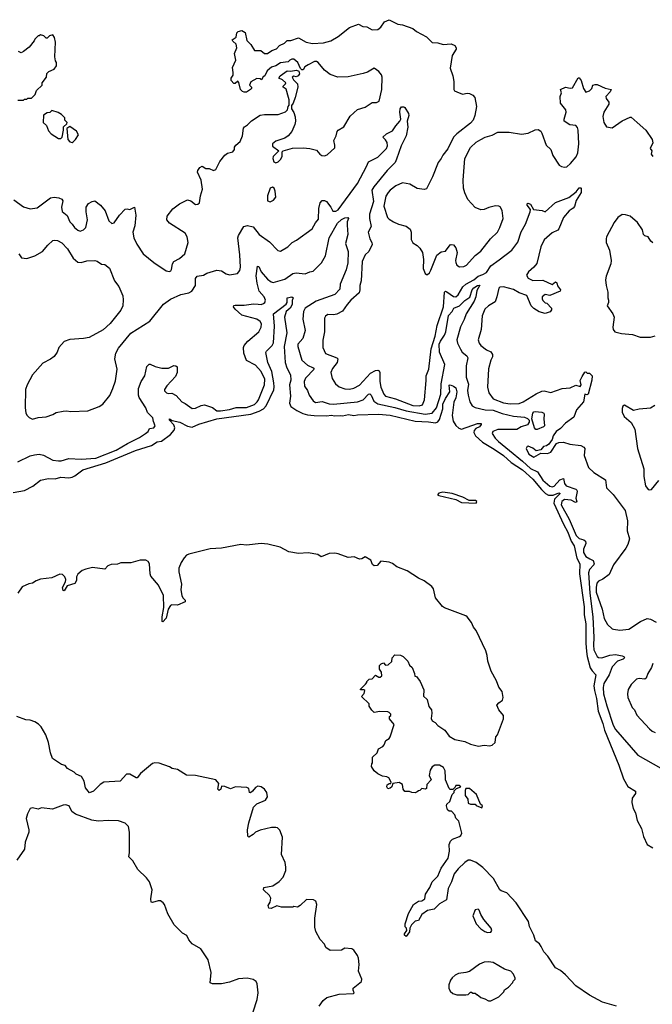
# Model space of a CAD drawing. Extents: x 2220520 to 2384350, y 721165 to 893491.
# Tile 99 of 256: x 2285612 to 2291201, y 771653 to 780352. Entities that reach past the tile are written whole.
import ezdxf

# ---------------------------------------------------------------- set-up
doc = ezdxf.new("R2010")
doc.units = 0

msp = doc.modelspace()

# ---------------------------------------------------------------- linework, layer by layer
at = {"layer": '0CON20XD'}
for points in [[(2285560.2, 778760.2), (2285645, 778700), (2285705, 778680), (2285765, 778690), (2285885, 778779.4), (2285915, 778785.6), (2285957.5, 778777.5), (2285985, 778767.5), (2285993.3, 778753.3), (2285980, 778695), (2285987.7, 778657.7), (2286031.9, 778621.9), (2286055, 778566.7), (2286076.2, 778546.2), (2286095, 778516), (2286125, 778491.4), (2286145, 778484.4), (2286176.7, 778495), (2286195.8, 778515), (2286211.4, 778585), (2286198.6, 778655), (2286198, 778695), (2286220.7, 778729.3), (2286253.3, 778746.7), (2286275, 778752.5), (2286325, 778713.8), (2286366.9, 778665), (2286398.1, 778575), (2286425, 778552.2), (2286445, 778558.1), (2286495, 778625.7), (2286545, 778678), (2286560.7, 778680.7), (2286585.9, 778674.1), (2286625.9, 778695.9), (2286636.9, 778625), (2286628, 778532), (2286610.5, 778475), (2286618.9, 778425), (2286648, 778368), (2286704, 778285), (2286795.7, 778205.7), (2286905, 778133.1), (2286935, 778128.6), (2286946.6, 778133.4), (2286954.4, 778145.6), (2286960.9, 778195), (2286973.1, 778215), (2287025, 778243.3), (2287071.1, 778285), (2287100.6, 778385), (2287091.9, 778435), (2287074.2, 778465), (2286934.2, 778555), (2286911.4, 778585), (2286914.3, 778615.7), (2286965, 778681.2), (2287025, 778726.2), (2287095, 778760), (2287125, 778751.2), (2287165, 778719.2), (2287185, 778721.2), (2287199.2, 778735), (2287208.9, 778795), (2287228.1, 778855), (2287213.8, 778935), (2287182.5, 779005), (2287185, 779020), (2287203.6, 779046.4), (2287225, 779057.5), (2287255, 779037.5), (2287285, 779037.5), (2287325, 779020), (2287345, 779027.5), (2287380.3, 779099.7), (2287425, 779156.2), (2287448.3, 779171.7), (2287495, 779186), (2287509.2, 779205), (2287510, 779225), (2287520, 779245), (2287558.6, 779275), (2287580.6, 779325), (2287590, 779395), (2287597.5, 779405), (2287625, 779423.3), (2287660.6, 779459.4), (2287735, 779510), (2287775, 779516.2), (2287895, 779514.2), (2287960.9, 779539.1), (2287976.7, 779555), (2287983.8, 779585), (2287993.3, 779596.7), (2287993.6, 779643.6), (2287986.7, 779665), (2287965, 779740), (2287940, 779755), (2287940, 779765), (2287960, 779785), (2287962.5, 779795), (2287935, 779821.2), (2287900, 779835), (2287913.3, 779855), (2287975, 779900), (2288005, 779897.5), (2288056.7, 779906.7), (2288078.3, 779898.3), (2288082.5, 779875), (2288073, 779857), (2288055, 779847.5), (2288035, 779852.5), (2288020, 779845), (2288030.7, 779820.7), (2288067, 779787), (2288070, 779755), (2288046.2, 779665), (2288026.7, 779615), (2288012.5, 779595), (2288012.5, 779565), (2288033.6, 779533.6), (2288046.2, 779495), (2288050, 779455), (2288043.3, 779425), (2288016.2, 779365), (2287983.3, 779325), (2287955.6, 779304.4), (2287875, 779279.2), (2287846, 779255), (2287846, 779235), (2287900, 779195), (2287850, 779145), (2287848.8, 779125), (2287857, 779097), (2287875, 779087.5), (2287895, 779097.5), (2287915, 779117.5), (2287930, 779145), (2287930, 779185), (2287940, 779195), (2288023, 779217), (2288115, 779221.1), (2288175, 779215.6), (2288235, 779198.8), (2288265, 779163.3), (2288282.3, 779152.3), (2288305, 779148.8), (2288327, 779157), (2288395, 779220), (2288396.9, 779245), (2288387.1, 779285), (2288406.9, 779325), (2288416, 779365), (2288425, 779376), (2288476.2, 779405), (2288530.2, 779499.8), (2288595, 779558), (2288665, 779580), (2288725, 779620), (2288765, 779620), (2288787.3, 779632.7), (2288810.8, 779735), (2288814.2, 779845), (2288807.1, 779865), (2288785, 779894), (2288745, 779923.3), (2288685, 779889.2), (2288645.9, 779875.9), (2288515, 779846.7), (2288423.9, 779846.1), (2288355, 779868), (2288305, 779906.7), (2288250, 779975), (2288235, 779983.3), (2288215, 779982.5), (2288160, 779955), (2288130, 779935), (2288115, 779910), (2288105, 779910), (2288091.7, 779921.7), (2288068.8, 779975), (2288035, 780003.8), (2288015, 780003.8), (2287997.5, 779995), (2287985, 779980), (2287915, 779971.1), (2287875, 779945.7), (2287836.8, 779933.2), (2287799.5, 779900.5), (2287777.5, 779855), (2287763.6, 779846.4), (2287748.3, 779821.7), (2287735, 779830), (2287708.3, 779831.7), (2287655, 779802.5), (2287642.5, 779775), (2287660, 779755), (2287660, 779745), (2287650, 779735), (2287615, 779713.3), (2287595, 779712.5), (2287579.3, 779719.3), (2287563.3, 779735), (2287547, 779797), (2287538.3, 779808.3), (2287515, 779790), (2287505, 779790), (2287480, 779815), (2287480, 779835), (2287496.4, 779863.6), (2287498.8, 779885), (2287490.7, 779929.3), (2287522, 779995), (2287510, 780055), (2287528.8, 780105), (2287523.8, 780135), (2287495, 780162.5), (2287490, 780175), (2287523.3, 780196.7), (2287531.2, 780235), (2287541.7, 780248.3), (2287575, 780256.7), (2287605, 780240), (2287618.3, 780168.3), (2287654.1, 780134.1), (2287685, 780080), (2287741.7, 780081.7), (2287775, 780053.3), (2287800, 780055), (2287838.3, 780081.7), (2287880, 780095), (2287907, 780123), (2287950, 780145), (2287975, 780167.5), (2288008.3, 780168.3), (2288075, 780192.5), (2288144.2, 780154.2), (2288199.1, 780140.9), (2288295, 780147.8), (2288360, 780165), (2288425, 780203.8), (2288525, 780283.8), (2288605, 780312.5), (2288643.6, 780293.6), (2288678.8, 780288.8), (2288725, 780264.2), (2288775, 780267.1), (2288804, 780285), (2288835.7, 780334.3), (2288877.5, 780352.5), (2288954.1, 780314.1), (2288995, 780306.2), (2289084.2, 780274.2), (2289117.2, 780247.2), (2289205, 780200), (2289255, 780150), (2289305, 780149.2), (2289352.5, 780132.5), (2289425, 780139.1), (2289456.4, 780125), (2289468.8, 780105), (2289469.2, 780090.8), (2289434, 780035), (2289416.2, 779925), (2289439.2, 779855), (2289447.5, 779805), (2289448.8, 779735), (2289454.2, 779724.2), (2289475, 779716), (2289525, 779694), (2289565, 779703.8), (2289585, 779701.2), (2289615, 779686.2), (2289633.3, 779665), (2289648.8, 779585), (2289634, 779505), (2289618.1, 779465), (2289595, 779439.4), (2289474, 779345), (2289445.5, 779314.5), (2289395, 779210), (2289350, 779155), (2289336.7, 779125), (2289309.3, 779090.7), (2289258, 778965), (2289205, 778857.5), (2289186.4, 778853.6), (2289125, 778861.2), (2289058.7, 778898.7), (2288995, 778911.4), (2288935, 778884.3), (2288884.2, 778845.8), (2288866.5, 778825), (2288847.3, 778792.7), (2288830, 778705), (2288860, 778605), (2288875, 778588.8), (2288915, 778566)], [(2285595, 779640), (2285645, 779640), (2285655, 779650), (2285675, 779650), (2285685, 779660), (2285715, 779660), (2285748.3, 779691.7), (2285761.7, 779728.3), (2285810, 779775), (2285810, 779795), (2285850, 779845), (2285851.7, 779878.3), (2285870, 779895), (2285915, 779916.7), (2285937.5, 779945), (2285937.5, 779975), (2285928.3, 779988.3), (2285922.5, 780025), (2285927.5, 780155), (2285920, 780195), (2285905, 780220), (2285875, 780210), (2285855, 780190), (2285845, 780190), (2285825, 780210), (2285795, 780220), (2285785, 780210), (2285775, 780210), (2285745, 780180), (2285740, 780165), (2285695, 780110), (2285645, 780070), (2285625, 780060), (2285601.7, 780071.7)], [(2288915, 778566), (2288957.5, 778545), (2289025, 778528.1), (2289060.9, 778500.9), (2289070, 778475), (2289071.7, 778411.7), (2289085, 778380), (2289125, 778357.5), (2289147.5, 778335), (2289170, 778295), (2289180, 778235), (2289177.5, 778155), (2289195, 778110), (2289205, 778100), (2289215, 778100), (2289232.5, 778115), (2289245, 778140), (2289298.1, 778271.9), (2289335, 778300), (2289375, 778306.2), (2289415, 778363.3), (2289425, 778367.5), (2289445, 778362.5), (2289465.9, 778335.9), (2289476.2, 778295), (2289462.5, 778225), (2289464.1, 778205.9), (2289475, 778183.8), (2289498.3, 778168.3), (2289535, 778172.2), (2289560, 778185), (2289635, 778268.8), (2289685, 778308), (2289771.2, 778415), (2289832, 778475), (2289855, 778516.7), (2289884.2, 778595), (2289875.5, 778665.5), (2289857.9, 778697.9), (2289845, 778705.7), (2289815, 778708.6), (2289757.6, 778692.4), (2289715, 778675.6), (2289686.6, 778673.4), (2289635, 778694.4), (2289572.5, 778765), (2289544.1, 778824.1), (2289532.3, 778865), (2289530, 778935), (2289543.6, 779126.3), (2289595, 779221.9), (2289645, 779268.9), (2289685, 779293.1), (2289725, 779313.1), (2289785, 779330.8), (2289835, 779357.5), (2289935, 779357.8), (2290045, 779341.8), (2290105, 779350), (2290165, 779379.2), (2290191.2, 779381.2), (2290215, 779366.2), (2290225, 779350), (2290263.8, 779245), (2290305, 779206.7), (2290323.6, 779153.6), (2290377.3, 779067.3), (2290397.5, 779055), (2290425, 779048.6), (2290446.2, 779053.8), (2290478.3, 779081.7), (2290528.9, 779141.1), (2290543.5, 779176.5), (2290550.6, 779255), (2290547.5, 779375), (2290540.9, 779400.9), (2290525, 779418), (2290473.6, 779423.6), (2290423.8, 779455), (2290422, 779475), (2290441.2, 779535), (2290436.2, 779555), (2290390, 779615), (2290387.5, 779675), (2290400, 779705), (2290390, 779735), (2290433.9, 779756.1), (2290475, 779746.2), (2290495, 779750), (2290545, 779840), (2290555, 779837.5), (2290572.5, 779815), (2290593.8, 779745), (2290615, 779713.3), (2290647.5, 779725), (2290667.5, 779745), (2290677, 779773), (2290695, 779780), (2290715, 779780), (2290785, 779747.5), (2290837.5, 779735), (2290830, 779715), (2290791.4, 779675), (2290793.1, 779655), (2290816, 779625), (2290818, 779605), (2290773.8, 779535), (2290763.9, 779496.1), (2290773.8, 779445), (2290797, 779407), (2290845, 779397.5), (2290935, 779460), (2291005, 779490), (2291015, 779490), (2291067.5, 779445), (2291145, 779376.7), (2291200, 779295), (2291206.1, 779263.9), (2291182.5, 779215), (2291197.5, 779195), (2291190, 779165), (2291205, 779144)], [(2286526.1, 777876.1), (2286523, 777823), (2286506.2, 777785), (2286411.2, 777668.8), (2286347.9, 777612.1), (2286225.8, 777544.2), (2286175.7, 777534.3), (2286055, 777528), (2286005, 777508.8), (2285958.8, 777455), (2285942, 777415), (2285915, 777376.2), (2285885, 777354), (2285815, 777318), (2285724.4, 777215.6), (2285677.5, 777125), (2285664, 777085), (2285661.2, 776925), (2285667, 776877), (2285677.5, 776855), (2285695, 776837.5), (2285725, 776823.3), (2285775, 776836.7), (2285845, 776843.8), (2285905, 776863.3), (2285935, 776882.5), (2285995, 776893.3), (2286025, 776896.2), (2286065, 776890), (2286215, 776896.7), (2286313.9, 776936.1), (2286345, 776956.7), (2286407.1, 777032.9), (2286436, 777095), (2286457.9, 777162.1), (2286472.5, 777265), (2286452.9, 777355), (2286460, 777405), (2286485, 777451.2), (2286595, 777582), (2286761.1, 777688.9), (2286882.1, 777837.9), (2286945.5, 777884.5), (2287035, 777924.2), (2287105, 777940), (2287133.3, 777955), (2287165, 778002.5), (2287165.8, 778065), (2287180, 778085), (2287234.4, 778095.6), (2287265.9, 778114.1), (2287355, 778140), (2287395, 778134.3), (2287435, 778107.5), (2287465, 778097.1), (2287535, 778110), (2287555.8, 778135), (2287561.9, 778165), (2287555.3, 778275.3), (2287537.8, 778425), (2287543.8, 778446.2), (2287593.5, 778526.5), (2287625, 778533.5), (2287675, 778523.3), (2287727.5, 778455), (2287818.5, 778388.5), (2287892.1, 778312.1), (2287915, 778306.2), (2287980, 778345), (2288018.8, 778385), (2288058.8, 778405), (2288196.8, 778503.2), (2288225, 778556.7), (2288250.9, 778589.1), (2288254.5, 778685.5), (2288267.5, 778735), (2288283.8, 778755), (2288305, 778755.5), (2288321.9, 778745), (2288360.6, 778695), (2288379.5, 778659.5), (2288405, 778660), (2288425, 778672.3), (2288595.6, 778905), (2288677.2, 779055), (2288693.3, 779096.7), (2288775, 779137.1), (2288853.6, 779215), (2288860.8, 779239.2), (2288858, 779268), (2288845, 779291.2), (2288820, 779315), (2288852, 779345), (2288905, 779370.6), (2288934.1, 779415.9), (2288970, 779455), (2288978.1, 779475), (2288971.5, 779535), (2288974.4, 779565), (2288985, 779583.3), (2289005, 779583.3), (2289015, 779576.7), (2289047.8, 779525), (2289048.6, 779505), (2289034.2, 779455), (2289042.3, 779402.3), (2289026.2, 779325), (2288981, 779239), (2288939.9, 779120.1), (2288928, 779092), (2288859.6, 779020.4), (2288741.8, 778875), (2288724.1, 778845), (2288738.4, 778745), (2288702.5, 778635), (2288702.9, 778595), (2288717.1, 778525), (2288690, 778475), (2288704.4, 778415), (2288722.5, 778385), (2288726.2, 778365), (2288695.8, 778305), (2288663.6, 778275), (2288638.5, 778215), (2288630, 778045), (2288617.1, 778005), (2288617.3, 777965), (2288610.5, 777939.5), (2288537.8, 777875), (2288503.7, 777836.3), (2288465, 777778), (2288415, 777750.8), (2288385, 777744.3), (2288333.6, 777746.4), (2288315, 777734), (2288305.5, 777714.5), (2288305.6, 777595), (2288290.5, 777519.5), (2288290, 777455), (2288313.3, 777403.3), (2288413.3, 777365), (2288422.5, 777355), (2288417.8, 777325), (2288375, 777270.8), (2288361.5, 777235), (2288373.6, 777183.6), (2288401.2, 777135), (2288435, 777110), (2288485, 777091.9), (2288525, 777088.1), (2288565, 777095.6), (2288615, 777124.4), (2288711.8, 777228.2), (2288755, 777252.5), (2288777.3, 777257.3), (2288789.1, 777249.1), (2288793.8, 777233.8), (2288793.3, 777155), (2288803.4, 777105), (2288830.4, 777045), (2288845, 777027.5), (2288932.4, 777002.4), (2289085, 776944.8), (2289140.3, 776939.7), (2289170, 776950), (2289188.5, 776995), (2289204.4, 777165), (2289202.9, 777205), (2289226.2, 777265), (2289247.6, 777445), (2289281.8, 777555), (2289299.1, 777650.9), (2289355.8, 777815), (2289364.2, 777945.8), (2289375, 777952.5), (2289385, 777949.2), (2289445, 777905.4), (2289465, 777903.3), (2289485, 777922.7), (2289527.4, 777992.6), (2289553.1, 778016.9), (2289624.9, 778055.1), (2289663.3, 778086.7), (2289705, 778100.7), (2289735, 778118.8), (2289775, 778177.6), (2289848.6, 778231.4), (2289958.9, 778315), (2290013, 778387), (2290043.3, 778476.7), (2290080.6, 778545), (2290122, 778655), (2290124, 778675), (2290096, 778715), (2290094.2, 778725), (2290100, 778730), (2290125, 778723.8), (2290150, 778675), (2290227.5, 778667.5), (2290255, 778653.8), (2290345, 778737.5), (2290465, 778781.4), (2290527.5, 778832.5), (2290555, 778866), (2290568.3, 778868.3), (2290573.6, 778863.6), (2290571.2, 778825), (2290526.9, 778755), (2290515, 778703.3), (2290503, 778687), (2290466, 778665), (2290415, 778606.2), (2290375.6, 778504.4), (2290365, 778493.8), (2290315, 778470), (2290245, 778406.7), (2290217.1, 778345), (2290180.3, 778199.7), (2290155.5, 778164.5), (2290107.5, 778125), (2290090.8, 778095), (2290105, 778070), (2290145, 778048.8), (2290235, 778050), (2290315, 778012.5), (2290345, 778037.5), (2290358.3, 778028.3), (2290362, 778002), (2290391.2, 777965), (2290386.7, 777955), (2290295, 777916.2), (2290255, 777923.8), (2290228.8, 777905), (2290226.7, 777885), (2290235, 777870), (2290255, 777850), (2290268.3, 777848.3), (2290310, 777805), (2290311.7, 777788.3), (2290299.3, 777770.7), (2290255, 777757.5), (2290201.7, 777771.7), (2290155, 777800), (2290130, 777825), (2290092.5, 777915), (2290025, 777938.6), (2289975, 777968.5), (2289885, 777992.9), (2289855, 777989.1), (2289845, 777980), (2289828.9, 777905), (2289811.5, 777858.5), (2289755, 777824.4), (2289722.5, 777795), (2289699.1, 777735), (2289690, 777615), (2289662, 777525), (2289672.5, 777495), (2289687.5, 777475), (2289735, 777435.7), (2289775, 777417.5), (2289787.8, 777395), (2289789.5, 777375), (2289774.4, 777345), (2289752.4, 777267.6), (2289745.6, 777105), (2289756.7, 777055), (2289795, 777001.4), (2289885, 776966.2), (2289945, 776958.5), (2290025, 776961.1), (2290061.2, 776975), (2290175, 777048), (2290225, 777070), (2290245, 777073.8), (2290305, 777058.8), (2290405, 777094.4), (2290475, 777099.2), (2290525, 777122.3), (2290565, 777112.2), (2290571.1, 777125), (2290564.7, 777165), (2290580.3, 777199.7), (2290605, 777237.5), (2290615, 777240), (2290625, 777230), (2290645, 777230), (2290670, 777205), (2290666.7, 777166.7), (2290635.7, 777044.3), (2290625, 777037.8), (2290605, 777042.5), (2290593.4, 776976.6), (2290531.4, 776905), (2290508.3, 776841.7), (2290435, 776786.5), (2290389.4, 776740.6), (2290350.8, 776715), (2290325.8, 776675), (2290317.7, 776642.3), (2290287.3, 776602.7), (2290265, 776586.7), (2290239.5, 776580.5), (2290215, 776552.5), (2290175, 776543.3), (2290146.4, 776566.4), (2290105, 776583.8), (2290095, 776582.5), (2290088, 776565), (2290110, 776515), (2290155, 776486), (2290215, 776522.5), (2290275, 776520), (2290305, 776531.2), (2290355, 776606.7), (2290375, 776616.2), (2290415, 776620.8), (2290471.7, 776601.7), (2290570, 776590), (2290596.9, 776576.9), (2290603.8, 776565), (2290600.5, 776500.5), (2290637, 776397), (2290683.1, 776353.1), (2290786.7, 776286.7), (2290795.8, 776215), (2290855, 776157.1), (2290962.5, 776015), (2290980.5, 775925), (2290980, 775835), (2291000, 775765), (2290984.6, 775715), (2290967.1, 775682.9), (2290859.2, 775535), (2290820.7, 775449.3), (2290765, 775409.2), (2290725, 775392.9), (2290711.5, 775375), (2290704, 775335), (2290706.3, 775295), (2290756.9, 775145), (2290775, 775062.5), (2290805, 775010), (2290845, 774970), (2290857, 774967), (2290915, 774957.5), (2290995, 774966.2), (2291095.6, 775034.4), (2291155, 775061.4), (2291185, 775054.4), (2291235, 775029.2)], [(2285975, 779302.5), (2285987.5, 779315), (2286000, 779375), (2286000, 779405), (2286028.3, 779431.7), (2286030, 779445), (2286010, 779465), (2286010, 779485), (2285980, 779515), (2285951.7, 779531.7), (2285895, 779550), (2285877, 779533), (2285855, 779530), (2285821.7, 779508.3), (2285820, 779445), (2285848.3, 779418.3), (2285865, 779370), (2285890, 779345), (2285953.3, 779303.3), (2285975, 779302.5)], [(2286075, 779267.5), (2286085, 779272.5), (2286106.1, 779293.9), (2286130, 779335), (2286115, 779367.5), (2286055, 779407.5), (2286028.3, 779391.7), (2286036.7, 779295), (2286055, 779272.5), (2286075, 779267.5)], [(2287825, 778743.3), (2287855, 778756.7), (2287873.8, 778785), (2287868.8, 778838.8), (2287860, 778865), (2287845, 778873.3), (2287825, 778863.3), (2287801.4, 778795), (2287802.3, 778752.3), (2287825, 778743.3)], [(2291205, 778380), (2291187.5, 778395), (2291165, 778432.5), (2291133.9, 778443.9), (2291122.5, 778455), (2291113.3, 778495), (2291069.3, 778559.3), (2291005, 778615.7), (2290965, 778629.2), (2290935, 778630.8), (2290896.2, 778605), (2290865, 778560), (2290796, 778435), (2290792, 778415), (2290794, 778385), (2290822.9, 778315), (2290837.1, 778225), (2290834.3, 778195), (2290794.2, 778085.8), (2290788.8, 778055), (2290793.9, 778003.9), (2290808.8, 777945), (2290806.7, 777895), (2290813.3, 777875), (2290813.3, 777855), (2290802.5, 777825), (2290853.3, 777755), (2290863.3, 777725), (2290853.8, 777635), (2290856.7, 777615), (2290870, 777595), (2290929.7, 777579.7), (2291025, 777570.8), (2291095, 777546.5), (2291186.6, 777546.6), (2291225, 777557.8)], [(2285594, 776445), (2285705, 776500), (2285741.1, 776508.9), (2285783.2, 776513.2), (2285822.5, 776505), (2285905, 776461.1), (2285955, 776453.8), (2285977.5, 776455), (2286045, 776475.8), (2286155, 776468.5), (2286285, 776477.8), (2286465, 776550), (2286565, 776609.3), (2286670.3, 776659.7), (2286723.6, 776696.4), (2286745.7, 776715), (2286759.5, 776740.5), (2286797.5, 776745), (2286810, 776765), (2286793, 776803), (2286786.7, 776835), (2286740.4, 776880.4), (2286725, 776922), (2286668.6, 777015), (2286660.8, 777035), (2286660, 777095), (2286684.3, 777155.7), (2286716.9, 777205), (2286735, 777287.5), (2286755, 777308.8), (2286765, 777310), (2286808.5, 777288.5), (2286867.8, 777272.2), (2286927.6, 777272.4), (2286975, 777297.5), (2286992.5, 777295), (2287004.2, 777284.2), (2287004.3, 777235), (2286989.3, 777200.7), (2286912.2, 777117.8), (2286891.4, 777085), (2286891.9, 777071.9), (2286907.5, 777055), (2286925, 777050), (2286955, 777052.5), (2286995, 777032.5), (2287045, 776976.7), (2287075, 776961.2), (2287135, 776915.7), (2287165, 776920), (2287215.6, 776944.4), (2287245, 776949.5), (2287315, 776927.1), (2287355, 776897.1), (2287385, 776895.3), (2287465, 776907.3), (2287525, 776925.2), (2287614.2, 776925), (2287685, 776952), (2287710.6, 776975), (2287722.6, 776995), (2287773.4, 777125), (2287778, 777175), (2287746, 777245), (2287695, 777300), (2287615, 777340), (2287590.8, 777405), (2287589.6, 777455), (2287595.5, 777475), (2287626.8, 777513.2), (2287725, 777593.8), (2287744.1, 777635.9), (2287748, 777665), (2287736.2, 777685), (2287706.9, 777706.9), (2287575, 777741.5), (2287514.4, 777795), (2287501.4, 777815), (2287503.3, 777826.7), (2287515, 777831.4), (2287595, 777830.7), (2287676.8, 777843.2), (2287718.6, 777838.6), (2287745, 777837.4), (2287765, 777844.1), (2287777.3, 777855), (2287784.5, 777875), (2287771.5, 777905), (2287727.1, 777955), (2287708.9, 778025), (2287701.3, 778088.7), (2287714.3, 778175.7), (2287725, 778172.5), (2287744.2, 778125), (2287800.7, 778060.7), (2287835, 778035.5), (2287851.6, 778031.6), (2287955, 778060), (2288025, 778110), (2288055, 778115.5), (2288135, 778106.8), (2288175, 778126.1), (2288205, 778130), (2288277.3, 778205), (2288312.2, 778265), (2288347.5, 778425), (2288419.3, 778555), (2288455, 778586.8), (2288485, 778601.8), (2288510, 778605), (2288517.5, 778595), (2288504.4, 778565), (2288504.1, 778535.9), (2288509.5, 778455), (2288490.9, 778375), (2288514.6, 778305), (2288510.4, 778205), (2288496.2, 778143.8), (2288444.2, 778015), (2288439.3, 777970.7), (2288395, 777925.4), (2288230, 777865), (2288135, 777802.2), (2288117.9, 777775), (2288113.9, 777705), (2288132.7, 777605), (2288113.3, 777536.7), (2288070, 777485), (2288070, 777465), (2288103.8, 777345), (2288155, 777299.6), (2288205.8, 777275), (2288212.9, 777265), (2288136, 777184), (2288125.5, 777155), (2288128.9, 777115), (2288155.7, 777075), (2288170, 777035), (2288204.6, 776984.6), (2288225, 776971.1), (2288285, 776977.8), (2288345, 776958.8), (2288385, 776956.7), (2288595, 776975.2), (2288646.4, 776993.6), (2288695, 777042.5), (2288705, 777045.6), (2288716.2, 777036.2), (2288741.3, 776981.3), (2288775, 776957.2), (2288925, 776926.2), (2289025, 776896.6), (2289195, 776867.3), (2289255.5, 776874.5), (2289295, 776922.7), (2289333, 777045), (2289335.9, 777135), (2289366.7, 777305), (2289321.3, 777415), (2289319.2, 777485), (2289328.4, 777511.6), (2289364.5, 777565), (2289376.9, 777595), (2289400.8, 777739.2), (2289433, 777775), (2289447.7, 777802.3), (2289496.5, 777823.5), (2289545, 777872.5), (2289587.8, 777902.2), (2289610.8, 777965), (2289625, 777984.5), (2289658, 778005), (2289678.3, 778008.3), (2289650.9, 777959.1), (2289642, 777905), (2289627.7, 777865), (2289556.1, 777755), (2289537.7, 777702.2), (2289505, 777640), (2289475.3, 777525), (2289479.3, 777495), (2289505, 777441.9), (2289522, 777415), (2289563, 777383), (2289571.1, 777365), (2289555.8, 777295), (2289555.5, 777195), (2289577.2, 777132.8), (2289569.5, 777075), (2289573.7, 777033.7), (2289588.1, 776975), (2289609.3, 776939.3), (2289635.4, 776925.4), (2289725, 776906.2), (2289795, 776901.3), (2289873.4, 776873.4), (2289975, 776850.8), (2290070.7, 776840.7), (2290099.1, 776829.1), (2290111.9, 776815), (2290112, 776795), (2290097.7, 776772.3), (2290043.6, 776756.4), (2290005, 776730.9), (2289837.7, 776732.3), (2289791.4, 776715), (2289787.5, 776695), (2289813.3, 776655), (2289841.3, 776625), (2289938.4, 776545), (2290055, 776451.4), (2290125, 776386.6), (2290187.7, 776357.7), (2290235.2, 776285), (2290295, 776230.2), (2290315, 776223.9), (2290335, 776230.3), (2290385, 776287.5), (2290415, 776298.5), (2290425.2, 776255), (2290438.9, 776235), (2290524.2, 776205), (2290535.5, 776195), (2290538.5, 776185), (2290525.4, 776125), (2290535, 776093.8), (2290522.5, 776087.5), (2290485, 776108.5), (2290425, 776112.2), (2290400.9, 776095), (2290396, 776065), (2290467.9, 775937.9), (2290529, 775795), (2290555, 775768.1), (2290596.9, 775756.9), (2290612.1, 775745), (2290612.9, 775725), (2290593.4, 775675), (2290594.5, 775645), (2290615, 775608.7), (2290649.7, 775589.7), (2290677.7, 775575), (2290688.5, 775545), (2290685.3, 775534.7), (2290646.3, 775495), (2290636, 775465), (2290649.5, 775285), (2290676.9, 775075), (2290685.2, 774895), (2290680.2, 774825), (2290685.6, 774785), (2290715, 774725.5), (2290726.2, 774716.2), (2290755, 774715.2), (2290825, 774736.2), (2290875, 774742.9), (2290935, 774731.3), (2290949.4, 774725), (2290955.5, 774715), (2290945, 774703.3), (2290894.8, 774685.3), (2290845, 774635.8), (2290819.6, 774565), (2290773.6, 774486.4), (2290766.7, 774453.3), (2290770.7, 774395), (2290799.7, 774289.7), (2290855, 774118.6), (2290875, 774081.9), (2291073.1, 773853.1), (2291275, 773738.9)], [(2285603.3, 778285), (2285628.8, 778248.8), (2285675, 778242.2), (2285745, 778265.6), (2285814.5, 778305.5), (2285859.7, 778360.3), (2285905, 778401.2), (2285915, 778405.8), (2285945, 778400.8), (2285985, 778380), (2286035, 778328.8), (2286083.3, 778245), (2286125, 778210), (2286155, 778206.7), (2286205, 778221.2), (2286275, 778224), (2286295, 778218.8), (2286335, 778191.2), (2286365, 778190), (2286405, 778157.5), (2286450, 778045), (2286486.7, 777995), (2286521.7, 777911.7), (2286526.1, 777876.1)], [(2285555, 776174.3), (2285655, 776193.3), (2285729.3, 776230.7), (2285796.5, 776283.5), (2285865, 776298.5), (2285925, 776295.7), (2285975, 776311.1), (2286045, 776305.6), (2286075, 776311.4), (2286098, 776322), (2286168.8, 776375), (2286373.7, 776436.3), (2286633.5, 776546.5), (2286775, 776590.5), (2286825, 776622), (2286865, 776628.5), (2286942.9, 776687.1), (2286976.7, 776725), (2286982.9, 776745), (2286972.3, 776772.2), (2286936.7, 776815), (2286935, 776826.7), (2286960.3, 776810.3), (2287026.5, 776796.5), (2287095, 776760.3), (2287135, 776753.5), (2287195, 776778.8), (2287355, 776824.8), (2287655, 776868.5), (2287727.1, 776892.9), (2287764.8, 776915.2), (2287788, 776942), (2287856.6, 777083.4), (2287860.7, 777109.3), (2287856.5, 777143.5), (2287840.5, 777245), (2287803.8, 777325), (2287787.7, 777412.3), (2287791.8, 777425), (2287842.9, 777475), (2287853.8, 777496.2), (2287862.7, 777645), (2287854.5, 777755), (2287965, 777838), (2287976, 777855), (2287975, 777896.2), (2288015, 777902.5), (2288027.5, 777895), (2288019.3, 777870.7), (2288020, 777835), (2288000, 777805), (2287966.2, 777773.8), (2287951.4, 777725), (2287971.5, 777585), (2287947.9, 777465), (2287956.1, 777325), (2287970.9, 777275), (2288003.3, 777215), (2288006, 777166), (2287996.7, 777126.7), (2288005.2, 777024.8), (2287996.5, 776965), (2288006.2, 776936.2), (2288060.1, 776900.1), (2288114.4, 776874.4), (2288155, 776862.2), (2288214.7, 776854.7), (2288325, 776851.5), (2288365, 776858.2), (2288395, 776851.8), (2288445.6, 776855.6), (2288465, 776851.2), (2288517.3, 776862.7), (2288565, 776855.7), (2288595, 776861.9), (2288782.7, 776867.3), (2288885, 776857.9), (2289106.4, 776806.4), (2289225, 776799.2), (2289285, 776789.1), (2289305, 776798), (2289320.4, 776819.6), (2289349.2, 776915), (2289349.5, 776955), (2289373.1, 777005), (2289412.7, 777065), (2289406.1, 777123.9), (2289415, 777126), (2289445, 777114.3), (2289465, 777100), (2289473.8, 777065), (2289465, 777012.5), (2289447.7, 776972.2), (2289433.3, 776855), (2289441.8, 776805), (2289465, 776767.3), (2289491.9, 776741.9), (2289515, 776735.8), (2289657.5, 776785), (2289690, 776785), (2289690, 776775), (2289675, 776756), (2289640.6, 776739.4), (2289626.9, 776723.1), (2289623.6, 776705), (2289638.2, 776675), (2289700.7, 776620.7), (2289805, 776558.4), (2289885, 776501.2), (2289955, 776440), (2290055, 776374.1), (2290145, 776293.8), (2290221.7, 776201.7), (2290256.7, 776166.7), (2290285, 776151.3), (2290325, 776150.7), (2290375, 776170.8), (2290386.4, 776165), (2290337.9, 776115), (2290331.7, 776081.7), (2290415, 775895.4), (2290453.8, 775823.8), (2290483.5, 775745), (2290509.5, 775705), (2290535.7, 775595), (2290560, 775545), (2290557.7, 775455), (2290600.5, 775165), (2290600, 775095), (2290613.6, 775013.6), (2290612.5, 774845), (2290619.6, 774769.6), (2290625.3, 774725), (2290652.8, 774625), (2290668.7, 774598.7), (2290701.8, 774565), (2290685.9, 774465.9), (2290689.7, 774425), (2290706.6, 774355), (2290722.8, 774242.8), (2290765, 774133.8), (2290779.3, 774075), (2290905.3, 773765.3), (2290946.7, 773645), (2290985, 773578.6), (2291054, 773535), (2291054, 773515), (2291024.4, 773475), (2291020.8, 773435), (2291032.4, 773382.4), (2291053.1, 773345), (2291066.8, 773276.8), (2291106.5, 773205), (2291124.3, 773135), (2291155.8, 773065.8), (2291205, 773034)], [(2290185, 776731.5), (2290172, 776732), (2290160.5, 776745), (2290136.8, 776825), (2290144.9, 776875), (2290153.3, 776886.7), (2290165, 776890.4), (2290224, 776885), (2290242.9, 776875), (2290245.8, 776865), (2290242.5, 776825), (2290250, 776765), (2290240, 776755), (2290185, 776731.5)], [(2291222.5, 776945), (2291185, 776919.4), (2291085, 776911.8), (2291035, 776900), (2290955, 776946.7), (2290941.7, 776938.3), (2290933.9, 776916.1), (2290934, 776885), (2290953.8, 776845), (2291015, 776793.3), (2291048.1, 776735), (2291070, 776565), (2291126.2, 776385), (2291126.7, 776315), (2291140, 776235), (2291165, 776202.5), (2291175, 776197.5), (2291195, 776202.5), (2291259.7, 776280.3)], [(2289645, 776080), (2289650, 776095), (2289640, 776105), (2289583, 776103), (2289527.5, 776135), (2289433.5, 776166.5), (2289351.7, 776178.3), (2289315, 776170), (2289302.5, 776155), (2289315, 776147.5), (2289465, 776112.5), (2289515, 776087.5), (2289645, 776080)], [(2289728.8, 774775), (2289643.8, 774955), (2289620, 774985), (2289605, 775027.5), (2289566.2, 775075), (2289552.5, 775085), (2289365.7, 775155.7), (2289348.3, 775168.3), (2289284.3, 775244.3), (2289267.5, 775325), (2289253.3, 775345), (2289185, 775393.3), (2289135, 775418.8), (2289035, 775484), (2288945, 775518), (2288905, 775548), (2288875, 775560), (2288803, 775567), (2288769.3, 775530.7), (2288745, 775526.7), (2288728.1, 775538.1), (2288715, 775577.5), (2288665, 775607.5), (2288635, 775590), (2288615, 775586.2), (2288565.9, 775605.9), (2288515, 775601.2), (2288425, 775633.8), (2288395, 775638.8), (2288345, 775636.7), (2288275, 775607.5), (2288245, 775626.7), (2288161.7, 775641.7), (2288076.4, 775636.4), (2287990.7, 775650.7), (2287912.7, 775692.7), (2287805, 775719.4), (2287745, 775723.1), (2287615, 775710.8), (2287565, 775714.3), (2287395, 775684.2), (2287295, 775678), (2287105, 775630.8), (2287085, 775620), (2287065, 775596.7), (2287038.8, 775555), (2287018.8, 775505), (2287018, 775475), (2287042.5, 775365), (2287036.7, 775315), (2287043.3, 775265), (2287053.3, 775245), (2287073.8, 775225), (2287075, 775207.5), (2287005, 775180), (2286955, 775183.3), (2286945, 775176.7), (2286923.3, 775145), (2286905.7, 775065), (2286875, 775032.5), (2286870, 775035), (2286870.8, 775075), (2286885, 775160), (2286883.3, 775265), (2286837.3, 775357.3), (2286770, 775435), (2286763.3, 775455), (2286757.5, 775545), (2286746.4, 775566.4), (2286725, 775576.7), (2286675, 775576.7), (2286595, 775553.3), (2286505, 775552.5), (2286475, 775542.5), (2286420.7, 775539.3), (2286391.7, 775528.3), (2286365, 775497.5), (2286255, 775513.3), (2286195, 775498.8), (2286162.5, 775485), (2286125, 775453.3), (2286115, 775430), (2286112.3, 775397.7), (2286099.3, 775370.7), (2286030.8, 775349.2), (2286005, 775307.5), (2285995, 775310), (2285990, 775335), (2286016.7, 775385), (2286020, 775405), (2286010.7, 775430.7), (2285989.5, 775449.5), (2285965, 775453.3), (2285895, 775420), (2285795, 775408.8), (2285756, 775394), (2285725.8, 775374.2), (2285692.7, 775367.3), (2285635, 775341.2), (2285594.1, 775285.9)], [(2290885, 771635.4), (2290762.1, 771672.1), (2290645, 771733.3), (2290525, 771816.2), (2290434.2, 771914.2), (2290390.1, 771950.1), (2290345, 771975.4), (2290278.9, 772078.9), (2290242.9, 772115), (2290220.3, 772165), (2290205.7, 772185.7), (2290169.2, 772215), (2290154, 772264), (2290115, 772338.8), (2290107.5, 772385), (2289998.7, 772548.7), (2289915, 772636.4), (2289865, 772654.6), (2289855, 772663.8), (2289798.9, 772765), (2289705, 772862.2), (2289645, 772906), (2289595, 772926.1), (2289574, 772925), (2289545, 772907.1), (2289485, 772848.9), (2289451.5, 772805), (2289427.5, 772735), (2289396.7, 772675), (2289384, 772575), (2289320.9, 772539.1), (2289275, 772492.5), (2289215, 772482.5), (2289165, 772446.7), (2289136.4, 772393.6), (2289105, 772387.5), (2289073.9, 772356.1), (2289057.5, 772325), (2289057, 772293), (2289025, 772252.5), (2289012.5, 772265), (2289012.5, 772275), (2289032.5, 772305), (2289030, 772325), (2289018.3, 772338.3), (2289016.7, 772365), (2289046, 772455), (2289091.2, 772535), (2289135, 772563.8), (2289165, 772566.2), (2289192, 772585), (2289197.5, 772625), (2289235.4, 772684.6), (2289255.5, 772735), (2289307.1, 772785), (2289335.5, 772855), (2289397.3, 772945), (2289410.5, 773005), (2289405.8, 773065), (2289417.5, 773095), (2289435, 773112.5), (2289496.7, 773135), (2289510, 773145), (2289518.8, 773165), (2289490.7, 773270.7), (2289466.4, 773296.4), (2289456.1, 773326.1), (2289428.3, 773358.3), (2289405, 773360), (2289391.7, 773371.7), (2289382.5, 773405), (2289385, 773420), (2289412.5, 773445), (2289433, 773507), (2289450, 773525), (2289451.7, 773538.3), (2289471.7, 773558.3), (2289510, 773575), (2289495, 773587.5), (2289465, 773587.5), (2289458.3, 773571.7), (2289438.3, 773551.7), (2289415, 773550), (2289405, 773560), (2289372.5, 773635), (2289373, 773653), (2289370, 773715), (2289356.7, 773745), (2289320, 773765), (2289280, 773765), (2289255, 773750), (2289238.3, 773721.7), (2289230, 773675), (2289247.5, 773635), (2289210, 773595), (2289205, 773560), (2289195, 773552.5), (2289165, 773560), (2289148.3, 773541.7), (2289135, 773540), (2289125, 773530), (2289105, 773522.5), (2289077, 773523), (2289055, 773532.5), (2289014.2, 773534.2), (2289000, 773555), (2288992.5, 773595), (2288965, 773612.5), (2288910, 773605), (2288900, 773575), (2288885, 773561.2), (2288865, 773556.7), (2288854.1, 773574.1), (2288859.3, 773590.7), (2288875, 773602.5), (2288890, 773605), (2288892.5, 773615), (2288873, 773653), (2288855, 773662.5), (2288818.3, 773668.3), (2288775, 773690), (2288742.5, 773715), (2288720, 773755), (2288723, 773777), (2288730, 773785), (2288730, 773835), (2288770, 773875), (2288780.7, 773909.3), (2288819.3, 773930.7), (2288832.5, 773945), (2288847, 773983), (2288875, 774002.5), (2288885, 774017.5), (2288920, 774125), (2288880, 774175), (2288880, 774195), (2288890, 774205), (2288890, 774215), (2288875, 774232.5), (2288865, 774237.5), (2288795, 774240), (2288745, 774230), (2288721.7, 774251.7), (2288698.3, 774288.3), (2288698.3, 774308.3), (2288633, 774373), (2288655, 774400), (2288660, 774425), (2288651.7, 774431.7), (2288625, 774430), (2288620, 774435), (2288668.3, 774481.7), (2288680, 774495), (2288680, 774505), (2288700, 774525), (2288725, 774530), (2288755, 774560), (2288785, 774542.5), (2288797, 774543), (2288810, 774555), (2288807, 774587), (2288790, 774615), (2288790, 774645), (2288805, 774660), (2288825, 774670), (2288845, 774650), (2288868.3, 774651.7), (2288898.3, 774681.7), (2288902.5, 774715), (2288925, 774740), (2288975, 774737.5), (2289000, 774725), (2289040, 774685), (2289055, 774650), (2289078.3, 774628.3), (2289100, 774575), (2289101.7, 774551.7), (2289118.3, 774548.3), (2289150, 774505), (2289181.7, 774431.7), (2289180, 774375), (2289212.5, 774345), (2289227.5, 774285), (2289250, 774255), (2289253.3, 774225), (2289247, 774177), (2289257, 774157), (2289283, 774143), (2289307.5, 774115), (2289367.5, 774075), (2289405, 774023.3), (2289455, 773991.2), (2289545, 773976), (2289595, 773952.5), (2289665, 773932.5), (2289715, 773941.2), (2289765, 773937.5), (2289785, 773942.5), (2289812.5, 773965), (2289817.5, 774015), (2289832.5, 774035), (2289886, 774175), (2289885.9, 774205.9), (2289843.9, 774253.9), (2289827.5, 774295), (2289843.8, 774316.2), (2289878.8, 774341.2), (2289883.3, 774365), (2289875.9, 774415.9), (2289843.9, 774453.9), (2289825, 774510), (2289776.7, 774595), (2289747.5, 774685), (2289742.5, 774735), (2289728.8, 774775)], [(2291206.2, 774665), (2291195, 774630), (2291163, 774577), (2291145.9, 774534.1), (2291133.6, 774526.4), (2291085, 774531.2), (2291062.5, 774525), (2291015, 774478.8), (2290988.8, 774435), (2290982, 774395), (2290984.2, 774365), (2291023.8, 774275), (2291044.2, 774254.2), (2291065, 774206.7), (2291177.3, 774087.3), (2291200, 774065), (2291225, 774054)], [(2288258.8, 771635), (2288293, 771687), (2288325, 771712), (2288435, 771741.4), (2288561.7, 771748.3), (2288567.5, 771755), (2288557, 771777), (2288558.8, 771795), (2288632, 771855), (2288635.8, 771875.8), (2288604, 771945), (2288611.2, 772005), (2288605, 772060), (2288596.7, 772085), (2288565, 772132.5), (2288545, 772143.3), (2288485, 772147.5), (2288455, 772132.5), (2288355, 772127.5), (2288317.5, 772155), (2288303.6, 772183.6), (2288267.5, 772225), (2288227.5, 772295), (2288220, 772335), (2288220, 772415), (2288236.7, 772535), (2288227.5, 772565), (2288207, 772577), (2288145, 772577.5), (2288090, 772525), (2288065, 772512.5), (2288035, 772517.5), (2288025, 772512.5), (2287925, 772510), (2287885, 772522.5), (2287835, 772500), (2287813.6, 772503.6), (2287806.7, 772525), (2287823.3, 772555), (2287829.3, 772589.3), (2287817.5, 772615), (2287766.7, 772665), (2287770, 772685), (2287849.5, 772700.5), (2287905, 772736.7), (2287938.8, 772775), (2287962, 772835), (2287964, 772865), (2287956, 772905), (2287924, 772975), (2287935, 773130), (2287910.7, 773190.7), (2287890.7, 773210.7), (2287875, 773213.8), (2287836.4, 773213.6), (2287735, 773192.5), (2287695, 773172.5), (2287675, 773153.3), (2287635, 773130), (2287628.3, 773138.3), (2287624, 773195), (2287636.2, 773255), (2287677.5, 773395), (2287706.4, 773423.6), (2287783, 773457), (2287802.5, 773485), (2287796.7, 773525), (2287774, 773554), (2287745, 773573.3), (2287715, 773581.2), (2287695, 773568.8), (2287670, 773535), (2287651.2, 773521.2), (2287643.3, 773525), (2287635, 773560), (2287619.3, 773569.3), (2287517, 773573), (2287475, 773557.5), (2287425, 773577.5), (2287395, 773580), (2287387.5, 773555), (2287375, 773542.5), (2287363.3, 773555), (2287372.5, 773605), (2287345, 773637.5), (2287165, 773673.3), (2287085, 773676.7), (2287005, 773727.5), (2286960, 773735), (2286935, 773750), (2286845, 773783.3), (2286805, 773786.7), (2286785, 773780), (2286678.3, 773691.7), (2286650, 773655), (2286640, 773655), (2286585, 773687.5), (2286555, 773686.7), (2286500, 773625), (2286355, 773616.7), (2286322.5, 773595), (2286264.3, 773535.7), (2286228.3, 773521.7), (2286194.1, 773564.1), (2286182.5, 773625), (2286156.4, 773666.4), (2286110, 773685), (2286093, 773703), (2286035, 773737.5), (2286013.6, 773763.6), (2285981.7, 773771.7), (2285902.5, 773825), (2285883.3, 773875), (2285867.5, 773965), (2285843.3, 774035), (2285800, 774105), (2285777.7, 774127.7), (2285745, 774150), (2285705, 774163.3), (2285665, 774166.7), (2285585, 774196.7)], [(2289695, 773390), (2289700, 773405), (2289681.7, 773421.7), (2289647.3, 773507.3), (2289585, 773560), (2289555, 773560), (2289548.3, 773541.7), (2289547, 773497), (2289570, 773465), (2289575, 773430), (2289595, 773422.5), (2289635, 773420), (2289645, 773410), (2289695, 773390)], [(2287673.6, 771586.4), (2287710.8, 771695), (2287720, 771755), (2287710, 771835), (2287702.5, 771855), (2287675, 771873.3), (2287623, 771883), (2287545, 771878.8), (2287465, 771848.8), (2287395, 771833.8), (2287315, 771833.3), (2287295, 771842.5), (2287303, 771933), (2287276.7, 772045), (2287213.6, 772143.6), (2287135, 772187.5), (2287105, 772222.5), (2287089.5, 772259.5), (2287050.7, 772280.7), (2286977.5, 772355), (2286921.7, 772451.7), (2286892.5, 772535), (2286879.3, 772549.3), (2286855, 772567.5), (2286835, 772567.5), (2286785, 772552.5), (2286772.5, 772555), (2286770, 772585), (2286782, 772665), (2286758.8, 772735), (2286731.7, 772771.7), (2286655, 772842.5), (2286610.7, 772920.7), (2286577.5, 772955), (2286583.3, 772995), (2286583.3, 773175), (2286572.5, 773225), (2286543.6, 773253.6), (2286485, 773273.8), (2286395, 773278), (2286305, 773270.6), (2286249.2, 773280.8), (2286105, 773332.7), (2286073.5, 773355), (2286048.1, 773405), (2286015, 773415.4), (2285995, 773413.3), (2285903, 773377), (2285805, 773390), (2285773.6, 773376.4), (2285725, 773390), (2285705, 773382.5), (2285680, 773335), (2285668.8, 773295), (2285692, 773195), (2285691.4, 773175), (2285660.5, 773085), (2285654, 773025), (2285586.7, 772925)], [(2289745, 772287.5), (2289775, 772290), (2289782.5, 772305), (2289777.5, 772325), (2289712.7, 772402.7), (2289686.4, 772446.4), (2289672.5, 772485), (2289663, 772493), (2289635, 772486.7), (2289616.7, 772435), (2289645, 772363.3), (2289685, 772320), (2289722.5, 772295), (2289745, 772287.5)], [(2289775, 771683.3), (2289845, 771720), (2289888.3, 771761.7), (2289895, 771780), (2289930, 771805), (2289970, 771845), (2289973, 771857), (2289990, 771875), (2289990, 771885), (2289975, 771920), (2289950, 771945), (2289895, 771962.5), (2289795, 772022.5), (2289755, 772028.8), (2289715, 772026.2), (2289675, 772008.8), (2289585, 771943.3), (2289555, 771933.3), (2289490, 771925), (2289459.3, 771910.7), (2289432.3, 771887.7), (2289416.7, 771865), (2289403.9, 771826.1), (2289403.3, 771795), (2289415, 771767.5), (2289439.3, 771749.3), (2289475, 771736.7), (2289555, 771737.5), (2289575, 771740), (2289595, 771760), (2289605, 771760), (2289615, 771750), (2289635, 771750), (2289645, 771740), (2289655, 771740), (2289685, 771712.5), (2289721.7, 771701.7), (2289753.6, 771683.6), (2289775, 771683.3)]]:
    msp.add_lwpolyline(points, dxfattribs=at)

doc.saveas('drawing.dxf')
